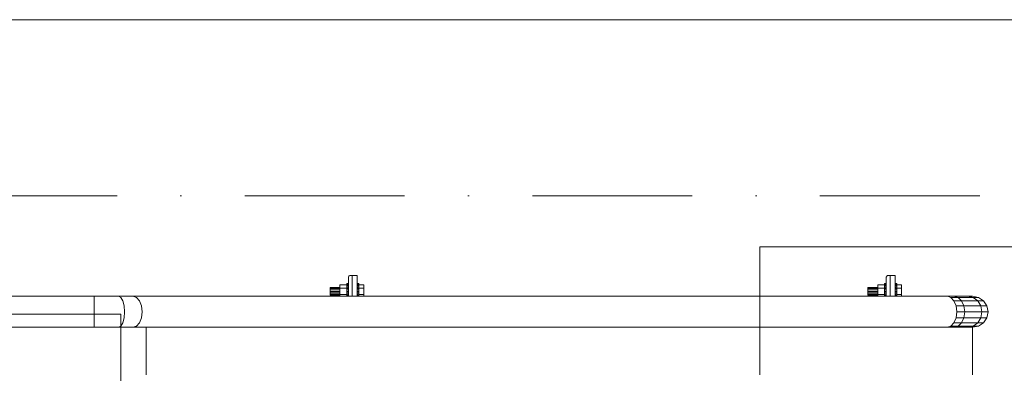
# Model space of a CAD drawing. Header units: millimetres. Extents: x -3176 to 162662, y -36434 to 57907.
# Tile 119 of 155: x 123271 to 124812, y 29728 to 30281. Entities that reach past the tile are written whole.
import ezdxf

# ---------------------------------------------------------------- set-up
doc = ezdxf.new("R2010")
doc.units = ezdxf.units.MM
doc.linetypes.add('1-Sheet - 32170-CIV-6170-DW-2035-015-01 - RZUTY$0$A_Dash_Dot_2_5mm_Axis', pattern=[45, 25, -10, 0, -10])
doc.linetypes.add('1-Sheet - 32170-CIV-6170-DW-2035-015-01 - RZUTY$0$A_Hidden_2_0mm', pattern=[30, 20, -10])
doc.layers.get('0').update_dxf_attribs({"lineweight": 5})
for name, color, linetype, lineweight in [('1-Sheet - 32170-CIV-6170-DW-2035-015-01 - RZUTY$0$A-COLS', 8, 'Continuous', 0), ('1-Sheet - 32170-CIV-6170-DW-2035-015-01 - RZUTY$0$A-DETL', 8, 'Continuous', 0), ('1-Sheet - 32170-CIV-6170-DW-2035-015-01 - RZUTY$0$A-FLOR', 8, 'Continuous', 0), ('1-Sheet - 32170-CIV-6170-DW-2035-015-01 - RZUTY$0$A-GENM', 8, 'Continuous', 0), ('1-Sheet - 32170-CIV-6170-DW-2035-015-01 - RZUTY$0$Q-SPCQ', 8, 'Continuous', 0), ('1-Sheet - 32170-CIV-6170-DW-2035-015-01 - RZUTY$0$S-BEAM', 8, 'Continuous', 0), ('1-Sheet - 32170-CIV-6170-DW-2035-015-01 - RZUTY$0$S-GRID', 8, 'Continuous', 0)]:
    doc.layers.add(name, color=color, linetype=linetype, lineweight=lineweight)

# ---------------------------------------------------------------- blocks, each defined once
blk = doc.blocks.new('1-Sheet - 32170-CIV-6170-DW-2035-015-01 - RZUTY')
at = {"layer": '1-Sheet - 32170-CIV-6170-DW-2035-015-01 - RZUTY$0$A-COLS'}
for p, q in [((8929.42, 446.27), (8929.42, 449.15)), ((8929.82, 449.55), (8930.02, 449.55)), ((8930.02, 449.55), (8930.02, 446.27)), ((9013.6, 446.27), (9013.6, 449.15)), ((9014, 449.55), (9014.2, 449.55)), ((9014.2, 449.55), (9014.2, 446.27))]:
    blk.add_line(p, q, dxfattribs=at)
at = {"layer": '1-Sheet - 32170-CIV-6170-DW-2035-015-01 - RZUTY$0$A-COLS', "flags": 128}
for points in [[(8929.42, 449.15), (8929.43, 449.24), (8929.46, 449.33), (8929.5, 449.4), (8929.57, 449.47), (8929.64, 449.52), (8929.73, 449.54), (8929.82, 449.55)], [(9013.6, 449.15), (9013.61, 449.24), (9013.64, 449.33), (9013.69, 449.4), (9013.75, 449.47), (9013.83, 449.52), (9013.91, 449.54), (9014, 449.55)]]:
    blk.add_lwpolyline(points, dxfattribs=at)
at = {"layer": '1-Sheet - 32170-CIV-6170-DW-2035-015-01 - RZUTY$0$A-DETL', "linetype": '1-Sheet - 32170-CIV-6170-DW-2035-015-01 - RZUTY$0$A_Hidden_2_0mm'}
for p, q in [((9043.82, 454), (8993.82, 454)), ((8993.82, 454), (8993.82, 334)), ((8893.82, 443.5), (8799.27, 443.5)), ((8893.82, 317), (8893.82, 443.5))]:
    blk.add_line(p, q, dxfattribs=at)
at = {"layer": '1-Sheet - 32170-CIV-6170-DW-2035-015-01 - RZUTY$0$A-FLOR'}
for p, q in [((8748.99, 489.5), (9670.71, 489.5)), ((8993.82, 454), (8993.82, 446.27)), ((9043.82, 454), (8993.82, 454))]:
    blk.add_line(p, q, dxfattribs=at)
at = {"layer": '1-Sheet - 32170-CIV-6170-DW-2035-015-01 - RZUTY$0$A-GENM'}
for p, q in [((8929.37, 447.76), (8929.37, 447.66)), ((8929.37, 447.76), (8929.37, 447.55)), ((8930.87, 447.73), (8930.87, 447.76)), ((8930.87, 447.55), (8930.87, 447.76)), ((9013.55, 447.76), (9013.55, 447.66)), ((9013.55, 447.76), (9013.55, 447.55)), ((9015.05, 447.73), (9015.05, 447.76)), ((9015.05, 447.55), (9015.05, 447.76)), ((8929.37, 446.56), (8929.37, 446.35)), ((8929.37, 446.45), (8929.37, 446.35)), ((8930.87, 446.35), (8930.87, 446.56)), ((8930.87, 446.35), (8930.87, 446.38)), ((9013.55, 446.56), (9013.55, 446.35)), ((9013.55, 446.45), (9013.55, 446.35)), ((9015.05, 446.35), (9015.05, 446.56)), ((9015.05, 446.35), (9015.05, 446.38))]:
    blk.add_line(p, q, dxfattribs=at)
at = {"layer": '1-Sheet - 32170-CIV-6170-DW-2035-015-01 - RZUTY$0$Q-SPCQ'}
for p, q in [((8926.57, 447.65), (8928.09, 447.65)), ((8926.57, 447.65), (8926.57, 447.61)), ((8926.57, 447.61), (8928.09, 447.61)), ((8926.57, 447.61), (8926.57, 447.48)), ((8926.57, 447.48), (8928.09, 447.48)), ((8926.57, 447.48), (8926.57, 447.28)), ((8926.57, 447.28), (8928.09, 447.28)), ((8926.57, 447.28), (8926.57, 447.05)), ((8928.09, 447.05), (8926.57, 447.05)), ((8926.57, 447.05), (8926.57, 446.83)), ((8928.09, 448.06), (8928.09, 447.56)), ((8929.17, 448.06), (8928.09, 448.06)), ((8928.09, 447.56), (8928.09, 446.55)), ((8929.17, 447.56), (8928.09, 447.56)), ((8929.17, 448.23), (8929.17, 448.25)), ((8929.17, 448.25), (8929.42, 448.25)), ((8929.17, 448.25), (8929.17, 448.23)), ((8929.17, 448.23), (8929.17, 448.25)), ((8929.17, 448.25), (8929.42, 448.25)), ((8929.17, 448.25), (8929.17, 448.23)), ((8929.17, 448.16), (8929.17, 448.23)), ((8929.17, 448.23), (8929.42, 448.23)), ((8929.17, 448.23), (8929.42, 448.23)), ((8929.17, 448.23), (8929.17, 448.16)), ((8929.17, 448.16), (8929.17, 448.23)), ((8929.17, 448.23), (8929.42, 448.23)), ((8929.17, 448.23), (8929.42, 448.23)), ((8929.17, 448.23), (8929.17, 448.16)), ((8929.17, 448.05), (8929.17, 448.16)), ((8929.17, 448.16), (8929.42, 448.16)), ((8929.17, 448.16), (8929.42, 448.16)), ((8929.17, 448.16), (8929.17, 448.05)), ((8929.17, 448.05), (8929.17, 448.16)), ((8929.17, 448.16), (8929.42, 448.16)), ((8929.17, 448.16), (8929.42, 448.16)), ((8929.17, 448.16), (8929.17, 448.05)), ((8929.17, 447.56), (8929.17, 448.06)), ((8929.17, 448.05), (8929.42, 448.05)), ((8929.17, 448.05), (8929.42, 448.05)), ((8929.17, 448.05), (8929.17, 447.9)), ((8929.17, 448.05), (8929.42, 448.05)), ((8929.17, 448.05), (8929.42, 448.05)), ((8929.17, 447.9), (8929.42, 447.9)), ((8929.17, 447.9), (8929.42, 447.9)), ((8929.17, 447.9), (8929.17, 447.72)), ((8929.17, 447.9), (8929.42, 447.9)), ((8929.17, 447.9), (8929.42, 447.9)), ((8929.17, 447.72), (8929.42, 447.72)), ((8929.17, 447.72), (8929.42, 447.72)), ((8929.17, 447.72), (8929.17, 447.51)), ((8929.17, 447.72), (8929.42, 447.72)), ((8929.17, 447.72), (8929.42, 447.72)), ((8929.17, 447.51), (8929.42, 447.51)), ((8929.17, 447.51), (8929.17, 447.29)), ((8929.17, 447.29), (8929.42, 447.29)), ((8929.17, 447.29), (8929.17, 447.05)), ((8929.42, 447.05), (8929.17, 447.05)), ((8929.17, 447.05), (8929.17, 446.82)), ((8930.82, 448.25), (8931.07, 448.25)), ((8930.82, 448.25), (8931.07, 448.25)), ((8930.82, 448.23), (8931.07, 448.23)), ((8930.82, 448.23), (8931.07, 448.23)), ((8930.82, 448.23), (8931.07, 448.23)), ((8930.82, 448.23), (8931.07, 448.23)), ((8930.82, 448.16), (8931.07, 448.16)), ((8930.82, 448.16), (8931.07, 448.16)), ((8930.82, 448.16), (8931.07, 448.16)), ((8930.82, 448.16), (8931.07, 448.16)), ((8930.82, 448.05), (8931.07, 448.05)), ((8930.82, 448.05), (8931.07, 448.05)), ((8930.82, 448.05), (8931.07, 448.05)), ((8930.82, 448.05), (8931.07, 448.05)), ((8930.82, 447.9), (8931.07, 447.9)), ((8930.82, 447.9), (8931.07, 447.9)), ((8930.82, 447.9), (8931.07, 447.9)), ((8930.82, 447.9), (8931.07, 447.9)), ((8930.82, 447.72), (8931.07, 447.72)), ((8930.82, 447.51), (8931.07, 447.51)), ((8930.82, 447.29), (8931.07, 447.29)), ((8931.07, 447.05), (8930.82, 447.05)), ((8930.87, 447.72), (8931.07, 447.72)), ((8930.87, 447.72), (8931.07, 447.72)), ((8930.87, 447.72), (8931.07, 447.72)), ((8931.07, 448.25), (8931.07, 448.23)), ((8931.07, 448.23), (8931.07, 448.25)), ((8931.07, 448.25), (8931.07, 448.23)), ((8931.07, 448.23), (8931.07, 448.25)), ((8931.07, 448.23), (8931.07, 448.16)), ((8931.07, 448.16), (8931.07, 448.23)), ((8931.07, 448.23), (8931.07, 448.16)), ((8931.07, 448.16), (8931.07, 448.23)), ((8931.07, 448.16), (8931.07, 448.05)), ((8931.07, 448.05), (8931.07, 448.16)), ((8931.07, 448.16), (8931.07, 448.05)), ((8931.07, 448.05), (8931.07, 448.16)), ((8931.07, 448.06), (8931.07, 447.56)), ((8931.82, 448.06), (8931.07, 448.06)), ((8931.07, 447.9), (8931.07, 448.05)), ((8931.07, 447.72), (8931.07, 447.9)), ((8931.07, 447.51), (8931.07, 447.72)), ((8931.82, 447.56), (8931.07, 447.56)), ((8931.07, 447.29), (8931.07, 447.51)), ((8931.07, 447.05), (8931.07, 447.29)), ((8931.07, 446.82), (8931.07, 447.05)), ((8931.82, 447.56), (8931.82, 448.06)), ((8931.82, 446.55), (8931.82, 447.56)), ((9010.75, 447.65), (9012.27, 447.65)), ((9010.75, 447.65), (9010.75, 447.61)), ((9010.75, 447.61), (9012.27, 447.61)), ((9010.75, 447.61), (9010.75, 447.48)), ((9010.75, 447.48), (9012.27, 447.48)), ((9010.75, 447.48), (9010.75, 447.28)), ((9010.75, 447.28), (9012.27, 447.28)), ((9010.75, 447.28), (9010.75, 447.05)), ((9012.27, 447.05), (9010.75, 447.05)), ((9010.75, 447.05), (9010.75, 446.83)), ((9012.27, 448.06), (9012.27, 447.56)), ((9013.35, 448.06), (9012.27, 448.06)), ((9012.27, 447.56), (9012.27, 446.55)), ((9013.35, 447.56), (9012.27, 447.56)), ((9013.35, 448.23), (9013.35, 448.25)), ((9013.35, 448.25), (9013.6, 448.25)), ((9013.35, 448.25), (9013.35, 448.23)), ((9013.35, 448.23), (9013.35, 448.25)), ((9013.35, 448.25), (9013.6, 448.25)), ((9013.35, 448.25), (9013.35, 448.23)), ((9013.35, 448.16), (9013.35, 448.23)), ((9013.35, 448.23), (9013.6, 448.23)), ((9013.35, 448.23), (9013.6, 448.23)), ((9013.35, 448.23), (9013.35, 448.16)), ((9013.35, 448.16), (9013.35, 448.23)), ((9013.35, 448.23), (9013.6, 448.23)), ((9013.35, 448.23), (9013.6, 448.23)), ((9013.35, 448.23), (9013.35, 448.16)), ((9013.35, 448.05), (9013.35, 448.16)), ((9013.35, 448.16), (9013.6, 448.16)), ((9013.35, 448.16), (9013.6, 448.16)), ((9013.35, 448.16), (9013.35, 448.05)), ((9013.35, 448.05), (9013.35, 448.16)), ((9013.35, 448.16), (9013.6, 448.16)), ((9013.35, 448.16), (9013.6, 448.16)), ((9013.35, 448.16), (9013.35, 448.05)), ((9013.35, 447.56), (9013.35, 448.06)), ((9013.35, 448.05), (9013.6, 448.05)), ((9013.35, 448.05), (9013.6, 448.05)), ((9013.35, 448.05), (9013.35, 447.9)), ((9013.35, 448.05), (9013.6, 448.05)), ((9013.35, 448.05), (9013.6, 448.05)), ((9013.35, 447.9), (9013.6, 447.9)), ((9013.35, 447.9), (9013.6, 447.9)), ((9013.35, 447.9), (9013.35, 447.72)), ((9013.35, 447.9), (9013.6, 447.9)), ((9013.35, 447.9), (9013.6, 447.9)), ((9013.35, 447.72), (9013.6, 447.72)), ((9013.35, 447.72), (9013.6, 447.72)), ((9013.35, 447.72), (9013.35, 447.51)), ((9013.35, 447.72), (9013.6, 447.72)), ((9013.35, 447.72), (9013.6, 447.72)), ((9013.35, 447.51), (9013.6, 447.51)), ((9013.35, 447.51), (9013.35, 447.29)), ((9013.35, 447.29), (9013.6, 447.29)), ((9013.35, 447.29), (9013.35, 447.05)), ((9013.6, 447.05), (9013.35, 447.05)), ((9013.35, 447.05), (9013.35, 446.82)), ((9015, 448.25), (9015.25, 448.25)), ((9015, 448.25), (9015.25, 448.25)), ((9015, 448.23), (9015.25, 448.23)), ((9015, 448.23), (9015.25, 448.23)), ((9015, 448.23), (9015.25, 448.23)), ((9015, 448.23), (9015.25, 448.23)), ((9015, 448.16), (9015.25, 448.16)), ((9015, 448.16), (9015.25, 448.16)), ((9015, 448.16), (9015.25, 448.16)), ((9015, 448.16), (9015.25, 448.16)), ((9015, 448.05), (9015.25, 448.05)), ((9015, 448.05), (9015.25, 448.05)), ((9015, 448.05), (9015.25, 448.05)), ((9015, 448.05), (9015.25, 448.05)), ((9015, 447.9), (9015.25, 447.9)), ((9015, 447.9), (9015.25, 447.9)), ((9015, 447.9), (9015.25, 447.9)), ((9015, 447.9), (9015.25, 447.9)), ((9015, 447.72), (9015.25, 447.72)), ((9015, 447.51), (9015.25, 447.51)), ((9015, 447.29), (9015.25, 447.29)), ((9015.25, 447.05), (9015, 447.05)), ((9015.05, 447.72), (9015.25, 447.72)), ((9015.05, 447.72), (9015.25, 447.72)), ((9015.05, 447.72), (9015.25, 447.72)), ((9015.25, 448.25), (9015.25, 448.23)), ((9015.25, 448.23), (9015.25, 448.25)), ((9015.25, 448.25), (9015.25, 448.23)), ((9015.25, 448.23), (9015.25, 448.25)), ((9015.25, 448.23), (9015.25, 448.16)), ((9015.25, 448.16), (9015.25, 448.23)), ((9015.25, 448.23), (9015.25, 448.16)), ((9015.25, 448.16), (9015.25, 448.23)), ((9015.25, 448.16), (9015.25, 448.05)), ((9015.25, 448.05), (9015.25, 448.16)), ((9015.25, 448.16), (9015.25, 448.05)), ((9015.25, 448.05), (9015.25, 448.16)), ((9015.25, 448.06), (9015.25, 447.56)), ((9016, 448.06), (9015.25, 448.06)), ((9015.25, 447.9), (9015.25, 448.05)), ((9015.25, 447.72), (9015.25, 447.9)), ((9015.25, 447.51), (9015.25, 447.72)), ((9016, 447.56), (9015.25, 447.56)), ((9015.25, 447.29), (9015.25, 447.51)), ((9015.25, 447.05), (9015.25, 447.29)), ((9015.25, 446.82), (9015.25, 447.05)), ((9016, 447.56), (9016, 448.06)), ((9016, 446.55), (9016, 447.56)), ((8926.57, 446.83), (8928.09, 446.83)), ((8926.57, 446.83), (8926.57, 446.63)), ((8926.57, 446.63), (8928.09, 446.63)), ((8926.57, 446.63), (8926.57, 446.5)), ((8926.57, 446.5), (8928.09, 446.5)), ((8926.57, 446.5), (8926.57, 446.45)), ((8926.57, 446.45), (8928.09, 446.45)), ((8928.09, 446.55), (8928.09, 446.27)), ((8929.17, 446.55), (8928.09, 446.55)), ((8929.17, 446.82), (8929.42, 446.82)), ((8929.17, 446.82), (8929.17, 446.6)), ((8929.17, 446.6), (8929.42, 446.6)), ((8929.17, 446.6), (8929.17, 446.39)), ((8929.17, 446.27), (8929.17, 446.55)), ((8929.17, 446.39), (8929.42, 446.39)), ((8929.17, 446.39), (8929.17, 446.27)), ((8929.17, 446.39), (8929.42, 446.39)), ((8929.17, 446.39), (8929.42, 446.39)), ((8929.17, 446.39), (8929.42, 446.39)), ((8930.82, 446.82), (8931.07, 446.82)), ((8930.82, 446.6), (8931.07, 446.6)), ((8930.82, 446.39), (8931.07, 446.39)), ((8930.87, 446.39), (8931.07, 446.39)), ((8930.87, 446.39), (8931.07, 446.39)), ((8930.87, 446.39), (8931.07, 446.39)), ((8931.07, 446.6), (8931.07, 446.82)), ((8931.07, 446.39), (8931.07, 446.6)), ((8931.07, 446.55), (8931.07, 446.27)), ((8931.82, 446.55), (8931.07, 446.55)), ((8931.07, 446.27), (8931.07, 446.39)), ((8931.82, 446.27), (8931.82, 446.55)), ((9010.75, 446.83), (9012.27, 446.83)), ((9010.75, 446.83), (9010.75, 446.63)), ((9010.75, 446.63), (9012.27, 446.63)), ((9010.75, 446.63), (9010.75, 446.5)), ((9010.75, 446.5), (9012.27, 446.5)), ((9010.75, 446.5), (9010.75, 446.45)), ((9010.75, 446.45), (9012.27, 446.45)), ((9012.27, 446.55), (9012.27, 446.27)), ((9013.35, 446.55), (9012.27, 446.55)), ((9013.35, 446.82), (9013.6, 446.82)), ((9013.35, 446.82), (9013.35, 446.6)), ((9013.35, 446.6), (9013.6, 446.6)), ((9013.35, 446.6), (9013.35, 446.39)), ((9013.35, 446.27), (9013.35, 446.55)), ((9013.35, 446.39), (9013.6, 446.39)), ((9013.35, 446.39), (9013.35, 446.27)), ((9013.35, 446.39), (9013.6, 446.39)), ((9013.35, 446.39), (9013.6, 446.39)), ((9013.35, 446.39), (9013.6, 446.39)), ((9015, 446.82), (9015.25, 446.82)), ((9015, 446.6), (9015.25, 446.6)), ((9015, 446.39), (9015.25, 446.39)), ((9015.05, 446.39), (9015.25, 446.39)), ((9015.05, 446.39), (9015.25, 446.39)), ((9015.05, 446.39), (9015.25, 446.39)), ((9015.25, 446.6), (9015.25, 446.82)), ((9015.25, 446.39), (9015.25, 446.6)), ((9015.25, 446.55), (9015.25, 446.27)), ((9016, 446.55), (9015.25, 446.55)), ((9015.25, 446.27), (9015.25, 446.39)), ((9016, 446.27), (9016, 446.55))]:
    blk.add_line(p, q, dxfattribs=at)
at = {"layer": '1-Sheet - 32170-CIV-6170-DW-2035-015-01 - RZUTY$0$S-BEAM'}
for p, q in [((8930.82, 449.55), (8930.02, 449.55)), ((8930.82, 449.55), (8930.82, 446.27)), ((9015, 449.55), (9014.2, 449.55)), ((9015, 449.55), (9015, 446.27)), ((8808.77, 446.27), (8889.64, 446.27)), ((8889.64, 446.09), (8889.64, 446.27)), ((8889.64, 446.27), (8893.46, 446.27)), ((8889.64, 445.56), (8889.64, 446.09)), ((8889.64, 444.78), (8889.64, 445.56)), ((8893.82, 446.09), (8893.46, 446.27)), ((8893.46, 446.27), (8895.69, 446.27)), ((8894.12, 445.56), (8893.82, 446.09)), ((8894.32, 444.78), (8894.12, 445.56)), ((8896.25, 446.09), (8895.69, 446.27)), ((8895.69, 446.27), (9023.18, 446.27)), ((8896.72, 445.56), (8896.25, 446.09)), ((8897.04, 444.78), (8896.72, 445.56)), ((9023.73, 446.09), (9023.18, 446.27)), ((9023.18, 446.27), (9024.2, 446.27)), ((9024.21, 445.56), (9023.73, 446.09)), ((9023.73, 446.09), (9024.85, 446.09)), ((9024.85, 446.09), (9024.2, 446.27)), ((9024.2, 446.27), (9026.36, 446.27)), ((9024.53, 444.78), (9024.21, 445.56)), ((9024.21, 445.56), (9025.4, 445.56)), ((9025.4, 445.56), (9024.85, 446.09)), ((9024.85, 446.09), (9027.22, 446.09)), ((9025.77, 444.78), (9025.4, 445.56)), ((9025.4, 445.56), (9027.94, 445.56)), ((9027.22, 446.09), (9026.36, 446.27)), ((9026.36, 446.27), (9027.12, 446.27)), ((9028.05, 446.09), (9027.12, 446.27)), ((9027.94, 445.56), (9027.22, 446.09)), ((9027.22, 446.09), (9028.05, 446.09)), ((9028.42, 444.78), (9027.94, 445.56)), ((9027.94, 445.56), (9028.83, 445.56)), ((9028.83, 445.56), (9028.05, 446.09)), ((9029.36, 444.78), (9028.83, 445.56)), ((8889.64, 443.85), (8889.64, 444.78)), ((8889.64, 442.93), (8889.64, 443.85)), ((8894.39, 443.85), (8894.32, 444.78)), ((8894.32, 442.93), (8894.39, 443.85)), ((8897.15, 443.85), (8897.04, 444.78)), ((8897.04, 442.93), (8897.15, 443.85)), ((9024.64, 443.85), (9024.53, 444.78)), ((9024.53, 444.78), (9025.77, 444.78)), ((9024.53, 442.93), (9024.64, 443.85)), ((9024.64, 443.85), (9025.9, 443.85)), ((9025.9, 443.85), (9025.77, 444.78)), ((9025.77, 444.78), (9028.42, 444.78)), ((9025.77, 442.93), (9025.9, 443.85)), ((9025.9, 443.85), (9028.59, 443.85)), ((9028.59, 443.85), (9028.42, 444.78)), ((9028.42, 444.78), (9029.36, 444.78)), ((9028.42, 442.93), (9028.59, 443.85)), ((9028.59, 443.85), (9029.54, 443.85)), ((9029.54, 443.85), (9029.36, 444.78)), ((9029.36, 442.93), (9029.54, 443.85)), ((8889.64, 442.15), (8889.64, 442.93)), ((8894.12, 442.15), (8894.32, 442.93)), ((8896.72, 442.15), (8897.04, 442.93)), ((9024.21, 442.15), (9024.53, 442.93)), ((9024.53, 442.93), (9025.77, 442.93)), ((9025.4, 442.15), (9025.77, 442.93)), ((9025.77, 442.93), (9028.42, 442.93)), ((9027.94, 442.15), (9028.42, 442.93)), ((9028.42, 442.93), (9029.36, 442.93)), ((9028.83, 442.15), (9029.36, 442.93)), ((8808.92, 441.44), (8889.64, 441.44)), ((8889.64, 441.62), (8889.64, 442.15)), ((8889.64, 441.44), (8889.64, 441.62)), ((8889.64, 441.44), (8893.46, 441.44)), ((8893.46, 441.44), (8893.82, 441.62)), ((8893.46, 441.44), (8895.69, 441.44)), ((8893.82, 441.62), (8894.12, 442.15)), ((8893.82, 346.57), (8893.82, 441.44)), ((8895.69, 441.44), (8896.25, 441.62)), ((8895.69, 441.44), (9023.18, 441.44)), ((8896.25, 441.62), (8896.72, 442.15)), ((8897.77, 441.44), (8897.77, 434)), ((8897.77, 434), (8897.77, 441.44)), ((9023.18, 441.44), (9023.73, 441.62)), ((9023.18, 441.44), (9024.2, 441.44)), ((9023.73, 441.62), (9024.21, 442.15)), ((9023.73, 441.62), (9024.85, 441.62)), ((9024.2, 441.44), (9024.85, 441.62)), ((9024.2, 441.44), (9026.36, 441.44)), ((9024.21, 442.15), (9025.4, 442.15)), ((9024.85, 441.62), (9025.4, 442.15)), ((9024.85, 441.62), (9027.22, 441.62)), ((9025.4, 442.15), (9027.94, 442.15)), ((9026.36, 441.44), (9027.22, 441.62)), ((9026.36, 441.44), (9027.12, 441.44)), ((9027.12, 441.44), (9028.05, 441.62)), ((9027.12, 434), (9027.12, 441.44)), ((9027.22, 441.62), (9027.94, 442.15)), ((9027.22, 441.62), (9028.05, 441.62)), ((9027.94, 442.15), (9028.83, 442.15)), ((9028.05, 441.62), (9028.83, 442.15))]:
    blk.add_line(p, q, dxfattribs=at)
at = {"layer": '1-Sheet - 32170-CIV-6170-DW-2035-015-01 - RZUTY$0$S-GRID', "linetype": '1-Sheet - 32170-CIV-6170-DW-2035-015-01 - RZUTY$0$A_Dash_Dot_2_5mm_Axis'}
blk.add_line((8868.21, 462), (10378.21, 462), dxfattribs=at)

msp = doc.modelspace()

# ---------------------------------------------------------------- block references
at = {"xscale": 10, "yscale": 10, "zscale": 10}
msp.add_blockref('1-Sheet - 32170-CIV-6170-DW-2035-015-01 - RZUTY', (34491.45, 25385.65), dxfattribs=at)

doc.saveas('drawing.dxf')
